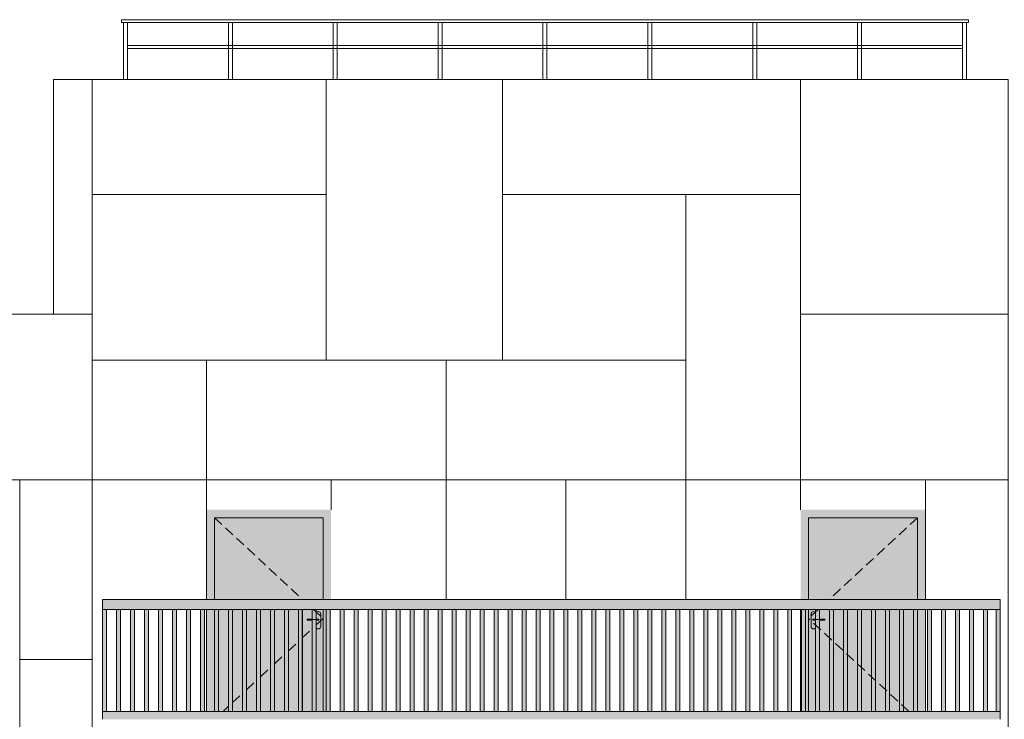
# Model space of a CAD drawing. Header units: millimetres. Extents: x -7244281 to -6602924, y 5765436 to 5938280.
# Tile 64 of 65: x -6624256 to -6614396, y 5832052 to 5839062. Entities that reach past the tile are written whole.
import ezdxf

# ---------------------------------------------------------------- set-up
doc = ezdxf.new("R2010")
doc.units = ezdxf.units.MM
doc.header["$MEASUREMENT"] = 0
doc.header["$XCLIPFRAME"] = 0
doc.linetypes.add('DASHEDX2', pattern=[150, 100, -50])
for name, color, linetype, lineweight in [('0_Ном._пера__1', 7, 'Continuous', 0), ('АР-Стены_внешние_.АР_Ном._пера__1', 7, 'Continuous', 0), ('Конструктив - Ограждение_Ном._пера__1', 7, 'Continuous', 0)]:
    doc.layers.add(name, color=color, linetype=linetype, lineweight=lineweight)
doc.layers.add('0_Ном._пера__161', color=7, linetype='Continuous', lineweight=13, true_color=0x6a6a6a)
picture_1 = doc.add_image_def('image4.png', size_in_pixel=(734, 827))
picture_2 = doc.add_image_def('image2.png', size_in_pixel=(882, 833))
picture_3 = doc.add_image_def('image5.png', size_in_pixel=(725, 814))
picture_4 = doc.add_image_def('image1.png', size_in_pixel=(729, 823))

msp = doc.modelspace()

# ---------------------------------------------------------------- hatches: boundary and pattern name
at = {"layer": '0_Ном._пера__161', "linetype": 'Continuous', "lineweight": 0, "true_color": 0x696969}
for points in [[(-6622386.252, 5834152.474), (-6622386.252, 5834072.474), (-6622306.252, 5834072.474), (-6621216.252, 5834072.474), (-6621137.819, 5834072.474), (-6621137.819, 5834152.474)], [(-6615186.252, 5834152.474), (-6616436.237, 5834152.474), (-6616436.237, 5834072.474), (-6616356.252, 5834072.474), (-6615266.252, 5834072.474), (-6615186.252, 5834072.474)], [(-6622306.252, 5834072.474), (-6622386.252, 5834072.474), (-6622386.252, 5833252.474), (-6622306.252, 5833252.474)], [(-6621216.252, 5834072.474), (-6622306.252, 5834072.474), (-6622306.252, 5833252.474), (-6621216.252, 5833252.474)], [(-6621137.819, 5834072.474), (-6621216.252, 5834072.474), (-6621216.252, 5833252.474), (-6621137.819, 5833252.474)], [(-6616436.237, 5833252.474), (-6616356.252, 5833252.474), (-6616356.252, 5834072.474), (-6616436.237, 5834072.474)], [(-6616356.251, 5833252.474), (-6615266.251, 5833252.474), (-6615266.251, 5834072.474), (-6616356.251, 5834072.474)], [(-6615266.252, 5834072.474), (-6615266.252, 5833252.474), (-6615186.252, 5833252.474), (-6615186.252, 5834072.474)], [(-6623425.769, 5833152.474), (-6622441.373, 5833152.474), (-6622381.373, 5833152.474), (-6621446.982, 5833152.474), (-6621446.982, 5833151.254), (-6621386.982, 5833151.254), (-6621386.982, 5833152.474), (-6620452.591, 5833152.474), (-6620392.591, 5833152.474), (-6619458.2, 5833152.474), (-6619398.2, 5833152.474), (-6618463.809, 5833152.474), (-6618403.809, 5833152.474), (-6617469.418, 5833152.474), (-6617409.418, 5833152.474), (-6616475.027, 5833152.474), (-6616415.027, 5833152.474), (-6615480.636, 5833152.474), (-6615420.636, 5833152.474), (-6614436.243, 5833152.474), (-6614436.243, 5833252.474), (-6623425.769, 5833252.474)], [(-6623425.625, 5832132.474), (-6623385.625, 5832132.474), (-6623385.625, 5833152.474), (-6623425.625, 5833152.474)], [(-6623285.625, 5832132.476), (-6623245.625, 5832132.476), (-6623245.625, 5833152.476), (-6623285.625, 5833152.476)], [(-6623145.625, 5832132.477), (-6623105.625, 5832132.477), (-6623105.625, 5833152.477), (-6623145.625, 5833152.477)], [(-6623005.625, 5832132.478), (-6622965.625, 5832132.478), (-6622965.625, 5833152.478), (-6623005.625, 5833152.478)], [(-6622865.625, 5832132.479), (-6622825.625, 5832132.479), (-6622825.625, 5833152.479), (-6622865.625, 5833152.479)], [(-6622725.625, 5832132.481), (-6622685.625, 5832132.481), (-6622685.625, 5833152.481), (-6622725.625, 5833152.481)], [(-6622585.625, 5832132.482), (-6622545.625, 5832132.482), (-6622545.625, 5833152.482), (-6622585.625, 5833152.482)], [(-6622445.625, 5832132.483), (-6622405.625, 5832132.483), (-6622405.625, 5833152.483), (-6622445.625, 5833152.483)], [(-6622386.252, 5833152.474), (-6622386.252, 5832132.474), (-6622306.252, 5832132.474), (-6622306.252, 5833152.474)], [(-6622306.252, 5832132.474), (-6621537.365, 5832132.474), (-6621537.365, 5833152.474), (-6622306.252, 5833152.474)], [(-6622305.625, 5832132.485), (-6622265.625, 5832132.485), (-6622265.625, 5833152.485), (-6622305.625, 5833152.485)], [(-6622165.625, 5832132.486), (-6622125.625, 5832132.486), (-6622125.625, 5833152.486), (-6622165.625, 5833152.486)], [(-6622025.625, 5832132.487), (-6621985.625, 5832132.487), (-6621985.625, 5833152.487), (-6622025.625, 5833152.487)], [(-6621885.625, 5832132.489), (-6621845.625, 5832132.489), (-6621845.625, 5833152.489), (-6621885.625, 5833152.489)], [(-6621745.625, 5832132.49), (-6621705.625, 5832132.49), (-6621705.625, 5833152.49), (-6621745.625, 5833152.49)], [(-6621605.625, 5832132.491), (-6621565.625, 5832132.491), (-6621565.625, 5833152.491), (-6621605.625, 5833152.491)], [(-6621465.625, 5832132.492), (-6621425.625, 5832132.492), (-6621425.625, 5833152.492), (-6621465.625, 5833152.492)], [(-6621325.625, 5832132.494), (-6621285.625, 5832132.494), (-6621285.625, 5833152.494), (-6621325.625, 5833152.494)], [(-6621216.252, 5832132.474), (-6621137.819, 5832132.474), (-6621137.819, 5833152.474), (-6621216.252, 5833152.474)], [(-6621185.625, 5832132.495), (-6621145.625, 5832132.495), (-6621145.625, 5833152.495), (-6621185.625, 5833152.495)], [(-6621045.625, 5832132.496), (-6621005.625, 5832132.496), (-6621005.625, 5833152.496), (-6621045.625, 5833152.496)], [(-6620905.625, 5832132.498), (-6620865.625, 5832132.498), (-6620865.625, 5833152.498), (-6620905.625, 5833152.498)], [(-6620765.625, 5832132.499), (-6620725.625, 5832132.499), (-6620725.625, 5833152.499), (-6620765.625, 5833152.499)], [(-6620625.625, 5832132.5), (-6620585.625, 5832132.5), (-6620585.625, 5833152.5), (-6620625.625, 5833152.5)], [(-6620485.625, 5832132.501), (-6620445.625, 5832132.501), (-6620445.625, 5833152.501), (-6620485.625, 5833152.501)], [(-6620345.625, 5832132.503), (-6620305.625, 5832132.503), (-6620305.625, 5833152.503), (-6620345.625, 5833152.503)], [(-6620205.625, 5832132.504), (-6620165.625, 5832132.504), (-6620165.625, 5833152.504), (-6620205.625, 5833152.504)], [(-6620065.625, 5832132.505), (-6620025.625, 5832132.505), (-6620025.625, 5833152.505), (-6620065.625, 5833152.505)], [(-6619925.625, 5832132.507), (-6619885.625, 5832132.507), (-6619885.625, 5833152.507), (-6619925.625, 5833152.507)], [(-6619785.625, 5832132.508), (-6619745.625, 5832132.508), (-6619745.625, 5833152.508), (-6619785.625, 5833152.508)], [(-6619645.625, 5832132.509), (-6619605.625, 5832132.509), (-6619605.625, 5833152.509), (-6619645.625, 5833152.509)], [(-6619505.625, 5832132.51), (-6619465.625, 5832132.51), (-6619465.625, 5833152.51), (-6619505.625, 5833152.51)], [(-6619365.625, 5832132.512), (-6619325.625, 5832132.512), (-6619325.625, 5833152.512), (-6619365.625, 5833152.512)], [(-6619225.625, 5832132.513), (-6619185.625, 5832132.513), (-6619185.625, 5833152.513), (-6619225.625, 5833152.513)], [(-6619085.625, 5832132.514), (-6619045.625, 5832132.514), (-6619045.625, 5833152.514), (-6619085.625, 5833152.514)], [(-6618945.625, 5832132.516), (-6618905.625, 5832132.516), (-6618905.625, 5833152.516), (-6618945.625, 5833152.516)], [(-6618805.625, 5832132.517), (-6618765.625, 5832132.517), (-6618765.625, 5833152.517), (-6618805.625, 5833152.517)], [(-6618665.625, 5832132.518), (-6618625.625, 5832132.518), (-6618625.625, 5833152.518), (-6618665.625, 5833152.518)], [(-6618525.625, 5832132.52), (-6618485.625, 5832132.52), (-6618485.625, 5833152.52), (-6618525.625, 5833152.52)], [(-6618385.625, 5832132.521), (-6618345.625, 5832132.521), (-6618345.625, 5833152.521), (-6618385.625, 5833152.521)], [(-6618245.625, 5832132.522), (-6618205.625, 5832132.522), (-6618205.625, 5833152.522), (-6618245.625, 5833152.522)], [(-6618105.625, 5832132.523), (-6618065.625, 5832132.523), (-6618065.625, 5833152.523), (-6618105.625, 5833152.523)], [(-6617965.625, 5832132.525), (-6617925.625, 5832132.525), (-6617925.625, 5833152.525), (-6617965.625, 5833152.525)], [(-6617825.625, 5832132.526), (-6617785.625, 5832132.526), (-6617785.625, 5833152.526), (-6617825.625, 5833152.526)], [(-6617685.625, 5832132.527), (-6617645.625, 5832132.527), (-6617645.625, 5833152.527), (-6617685.625, 5833152.527)], [(-6617545.625, 5832132.529), (-6617505.625, 5832132.529), (-6617505.625, 5833152.529), (-6617545.625, 5833152.529)], [(-6617405.625, 5832132.53), (-6617365.625, 5832132.53), (-6617365.625, 5833152.53), (-6617405.625, 5833152.53)], [(-6617265.625, 5832132.531), (-6617225.625, 5832132.531), (-6617225.625, 5833152.531), (-6617265.625, 5833152.531)], [(-6617125.625, 5832132.532), (-6617085.625, 5832132.532), (-6617085.625, 5833152.532), (-6617125.625, 5833152.532)], [(-6616985.625, 5832132.534), (-6616945.625, 5832132.534), (-6616945.625, 5833152.534), (-6616985.625, 5833152.534)], [(-6616845.625, 5832132.535), (-6616805.625, 5832132.535), (-6616805.625, 5833152.535), (-6616845.625, 5833152.535)], [(-6616705.625, 5832132.536), (-6616665.625, 5832132.536), (-6616665.625, 5833152.536), (-6616705.625, 5833152.536)], [(-6616565.625, 5832132.538), (-6616525.625, 5832132.538), (-6616525.625, 5833152.538), (-6616565.625, 5833152.538)], [(-6616356.252, 5833152.474), (-6616436.237, 5833152.474), (-6616436.237, 5832132.474), (-6616356.252, 5832132.474)], [(-6616425.625, 5832132.539), (-6616385.625, 5832132.539), (-6616385.625, 5833152.539), (-6616425.625, 5833152.539)], [(-6616285.625, 5832132.54), (-6616245.625, 5832132.54), (-6616245.625, 5833152.54), (-6616285.625, 5833152.54)], [(-6616145.625, 5832132.542), (-6616105.625, 5832132.542), (-6616105.625, 5833152.542), (-6616145.625, 5833152.542)], [(-6616005.625, 5832132.542), (-6615965.625, 5832132.542), (-6615965.625, 5833152.542), (-6616005.625, 5833152.542)], [(-6615865.625, 5832132.542), (-6615825.625, 5832132.542), (-6615825.625, 5833152.542), (-6615865.625, 5833152.542)], [(-6615725.625, 5832132.542), (-6615685.625, 5832132.542), (-6615685.625, 5833152.542), (-6615725.625, 5833152.542)], [(-6615585.625, 5832132.542), (-6615545.625, 5832132.542), (-6615545.625, 5833152.542), (-6615585.625, 5833152.542)], [(-6615445.625, 5832132.542), (-6615405.625, 5832132.542), (-6615405.625, 5833152.542), (-6615445.625, 5833152.542)], [(-6615305.625, 5832132.542), (-6615265.625, 5832132.542), (-6615265.625, 5833152.542), (-6615305.625, 5833152.542)], [(-6615266.252, 5833152.474), (-6615266.252, 5832132.474), (-6615186.252, 5832132.474), (-6615186.252, 5833152.474)], [(-6615165.626, 5832132.542), (-6615125.625, 5832132.542), (-6615125.625, 5833152.542), (-6615165.626, 5833152.542)], [(-6615025.626, 5832132.542), (-6614985.626, 5832132.542), (-6614985.626, 5833152.542), (-6615025.626, 5833152.542)], [(-6614885.626, 5832132.542), (-6614845.626, 5832132.542), (-6614845.626, 5833152.542), (-6614885.626, 5833152.542)], [(-6614745.626, 5832132.542), (-6614705.626, 5832132.542), (-6614705.626, 5833152.542), (-6614745.626, 5833152.542)], [(-6614605.626, 5832132.542), (-6614565.626, 5832132.542), (-6614565.626, 5833152.542), (-6614605.626, 5833152.542)], [(-6614436.28, 5833152.474), (-6614476.28, 5833152.474), (-6614476.28, 5832132.474), (-6614436.28, 5832132.474)], [(-6621378.753, 5833057.474), (-6621378.753, 5833047.474), (-6621271.753, 5833047.474), (-6621271.753, 5833057.474)], [(-6621291.252, 5832982.474), (-6621289.349, 5832972.907), (-6621283.929, 5832964.797), (-6621275.819, 5832959.377), (-6621266.252, 5832957.474), (-6621256.685, 5832959.377), (-6621248.574, 5832964.797), (-6621243.155, 5832972.907), (-6621241.252, 5832982.474), (-6621241.252, 5833107.474), (-6621243.155, 5833117.041), (-6621248.574, 5833125.152), (-6621256.685, 5833130.571), (-6621266.252, 5833132.474), (-6621275.819, 5833130.571), (-6621283.929, 5833125.152), (-6621289.349, 5833117.041), (-6621291.252, 5833107.474), (-6621291.252, 5833057.474), (-6621259.742, 5833057.474), (-6621258.752, 5833057.474), (-6621258.752, 5833047.474), (-6621259.742, 5833047.474), (-6621291.252, 5833047.474)], [(-6621271.753, 5833057.474), (-6621271.753, 5833047.474), (-6621266.778, 5833047.474), (-6621266.778, 5833057.474)], [(-6621266.778, 5833057.474), (-6621266.778, 5833047.474), (-6621262.56, 5833047.474), (-6621262.56, 5833057.474)], [(-6621262.56, 5833057.474), (-6621262.56, 5833047.474), (-6621259.742, 5833047.474), (-6621259.742, 5833057.474)], [(-6621259.742, 5833057.474), (-6621259.742, 5833047.474), (-6621258.752, 5833047.474), (-6621258.752, 5833057.474)], [(-6616331.251, 5832982.474), (-6616329.348, 5832972.907), (-6616323.929, 5832964.797), (-6616315.818, 5832959.377), (-6616306.251, 5832957.474), (-6616296.684, 5832959.377), (-6616288.573, 5832964.797), (-6616283.154, 5832972.907), (-6616281.251, 5832982.474), (-6616281.251, 5833047.474), (-6616300.752, 5833047.474), (-6616313.752, 5833047.474), (-6616313.752, 5833057.474), (-6616300.752, 5833057.474), (-6616281.251, 5833057.474), (-6616281.251, 5833107.474), (-6616283.154, 5833117.041), (-6616288.573, 5833125.152), (-6616296.684, 5833130.571), (-6616306.251, 5833132.474), (-6616315.818, 5833130.571), (-6616323.929, 5833125.152), (-6616329.348, 5833117.041), (-6616331.251, 5833107.474)], [(-6616312.762, 5833057.474), (-6616313.752, 5833057.474), (-6616313.752, 5833047.474), (-6616312.762, 5833047.474)], [(-6616309.944, 5833057.474), (-6616312.762, 5833057.474), (-6616312.762, 5833047.474), (-6616309.944, 5833047.474)], [(-6616305.727, 5833057.474), (-6616309.944, 5833057.474), (-6616309.944, 5833047.474), (-6616305.727, 5833047.474)], [(-6616300.752, 5833057.474), (-6616305.727, 5833057.474), (-6616305.727, 5833047.474), (-6616300.752, 5833047.474)], [(-6616193.752, 5833057.474), (-6616300.752, 5833057.474), (-6616300.752, 5833047.474), (-6616193.752, 5833047.474)], [(-6623425.769, 5832132.474), (-6623425.769, 5832052.474), (-6622441.373, 5832052.474), (-6622381.373, 5832052.474), (-6621446.982, 5832052.474), (-6621386.982, 5832052.474), (-6620452.591, 5832052.474), (-6620392.591, 5832052.474), (-6619458.2, 5832052.474), (-6619398.2, 5832052.474), (-6618463.809, 5832052.474), (-6618403.809, 5832052.474), (-6617469.418, 5832052.474), (-6617409.418, 5832052.474), (-6616475.027, 5832052.474), (-6616415.027, 5832052.474), (-6615480.636, 5832052.474), (-6615420.636, 5832052.474), (-6614436.243, 5832052.474), (-6614436.243, 5832132.474), (-6615420.636, 5832132.474), (-6615480.636, 5832132.474), (-6616415.027, 5832132.474), (-6616475.027, 5832132.474), (-6617409.418, 5832132.474), (-6617469.418, 5832132.474), (-6618403.809, 5832132.474), (-6618463.809, 5832132.474), (-6619398.2, 5832132.474), (-6619458.2, 5832132.474), (-6620392.591, 5832132.474), (-6620452.591, 5832132.474), (-6621386.982, 5832132.474), (-6621446.982, 5832132.474), (-6622381.373, 5832132.474), (-6622441.373, 5832132.474)]]:
    msp.add_hatch(color=251, dxfattribs=at).paths.add_polyline_path(points)
h = msp.add_hatch(color=251, dxfattribs=at)
h.paths.add_polyline_path([(-6621537.365, 5832132.474), (-6621216.252, 5832132.474), (-6621216.252, 5833152.474), (-6621537.365, 5833152.474)])
h.paths.add_polyline_path([(-6621378.753, 5833057.474), (-6621291.252, 5833057.474), (-6621291.252, 5833107.474), (-6621289.349, 5833117.041), (-6621283.929, 5833125.152), (-6621275.819, 5833130.571), (-6621266.252, 5833132.474), (-6621256.685, 5833130.571), (-6621248.574, 5833125.152), (-6621243.155, 5833117.041), (-6621241.252, 5833107.474), (-6621241.252, 5832982.474), (-6621243.155, 5832972.907), (-6621248.574, 5832964.797), (-6621256.685, 5832959.377), (-6621266.252, 5832957.474), (-6621275.819, 5832959.377), (-6621283.929, 5832964.797), (-6621289.349, 5832972.907), (-6621291.252, 5832982.474), (-6621291.252, 5833047.474), (-6621378.753, 5833047.474)], flags=0)
h = msp.add_hatch(color=251, dxfattribs=at)
h.paths.add_polyline_path([(-6616356.251, 5832132.474), (-6615266.252, 5832132.474), (-6615266.252, 5833152.474), (-6616356.251, 5833152.474)])
h.paths.add_polyline_path([(-6616331.251, 5832982.474), (-6616331.251, 5833107.474), (-6616329.348, 5833117.041), (-6616323.929, 5833125.152), (-6616315.818, 5833130.571), (-6616306.251, 5833132.474), (-6616296.684, 5833130.571), (-6616288.573, 5833125.152), (-6616283.154, 5833117.041), (-6616281.251, 5833107.474), (-6616281.251, 5833057.474), (-6616193.752, 5833057.474), (-6616193.752, 5833047.474), (-6616281.251, 5833047.474), (-6616281.251, 5832982.474), (-6616283.154, 5832972.907), (-6616288.573, 5832964.797), (-6616296.684, 5832959.377), (-6616306.251, 5832957.474), (-6616315.818, 5832959.377), (-6616323.929, 5832964.797), (-6616329.348, 5832972.907)], flags=0)

# ---------------------------------------------------------------- linework, layer by layer
at = {"layer": '0_Ном._пера__1', "color": 7, "linetype": 'Continuous', "lineweight": 0}
for p, q in [((-6622386.252, 5837312.474), (-6623530.571, 5837312.474)), ((-6622386.252, 5833252.474), (-6622386.252, 5834452.474)), ((-6621137.819, 5834152.474), (-6621137.819, 5834452.474)), ((-6619986.252, 5833252.474), (-6619986.252, 5834452.474)), ((-6618786.252, 5833252.474), (-6618786.252, 5834452.474)), ((-6617586.252, 5833252.474), (-6617586.252, 5834452.474)), ((-6616436.237, 5834152.474), (-6616436.237, 5834452.474)), ((-6615186.252, 5834152.474), (-6615186.252, 5834452.474))]:
    msp.add_line(p, q, dxfattribs=at)
for points in [[(-6623916.461, 5838462.474), (-6623530.571, 5838462.474), (-6623530.571, 5836112.474), (-6623916.461, 5836112.474)], [(-6614356.305, 5838462.474), (-6623530.571, 5838462.474), (-6623530.571, 5834452.474), (-6614356.305, 5834452.474)], [(-6621186.252, 5838462.474), (-6623530.571, 5838462.474), (-6623530.571, 5837312.474), (-6621186.252, 5837312.474)], [(-6619419.913, 5838462.474), (-6621186.252, 5838462.474), (-6621186.252, 5835652.474), (-6619419.913, 5835652.474)], [(-6616436.237, 5838462.474), (-6619419.913, 5838462.474), (-6619419.913, 5837312.474), (-6616436.237, 5837312.474)], [(-6616436.237, 5837312.474), (-6617586.252, 5837312.474), (-6617586.252, 5834452.474), (-6616436.237, 5834452.474)], [(-6623530.571, 5836112.474), (-6625985.501, 5836112.474), (-6625985.501, 5834452.474), (-6623530.571, 5834452.474)], [(-6614356.305, 5836112.474), (-6616436.237, 5836112.474), (-6616436.237, 5834452.474), (-6614356.305, 5834452.474)], [(-6622386.252, 5835652.474), (-6623530.571, 5835652.474), (-6623530.571, 5834452.474), (-6622386.252, 5834452.474)], [(-6619986.252, 5835652.474), (-6622386.252, 5835652.474), (-6622386.252, 5834452.474), (-6619986.252, 5834452.474)], [(-6623530.476, 5834452.474), (-6624255.95, 5834452.474), (-6624255.95, 5832652.474), (-6623530.476, 5832652.474)], [(-6623530.476, 5832652.474), (-6624255.95, 5832652.474), (-6624255.95, 5829652.474), (-6623530.476, 5829652.474)]]:
    msp.add_lwpolyline(points, close=True, dxfattribs=at)
for points in [[(-6623530.571, 5773593.185), (-6623530.571, 5838462.474), (-6614356.305, 5838462.474), (-6614356.305, 5773785.975)], [(-6614356.305, 5837312.474), (-6614356.305, 5838462.474), (-6616436.237, 5838462.474), (-6616436.237, 5837312.474)], [(-6622386.252, 5835652.474), (-6622386.252, 5834452.474), (-6617586.252, 5834452.474), (-6617586.252, 5835652.474), (-6621186.252, 5835652.474)]]:
    msp.add_lwpolyline(points, dxfattribs=at)
at = {"layer": 'АР-Стены_внешние_.АР_Ном._пера__1', "color": 7, "linetype": 'Continuous', "lineweight": 0}
for p, q in [((-6622386.252, 5834072.474), (-6622386.252, 5834152.474)), ((-6615186.252, 5834072.474), (-6615186.252, 5834152.474)), ((-6622386.252, 5833252.474), (-6622386.252, 5834072.474)), ((-6621216.252, 5834072.474), (-6622306.252, 5834072.474)), ((-6622306.252, 5834072.474), (-6622306.252, 5833252.474)), ((-6621216.252, 5833252.474), (-6621216.252, 5834072.474)), ((-6616356.252, 5833252.474), (-6616356.252, 5834072.474)), ((-6616356.252, 5834072.474), (-6615266.252, 5834072.474)), ((-6615266.252, 5834072.474), (-6615266.252, 5833252.474)), ((-6615186.252, 5833252.474), (-6615186.252, 5834072.474)), ((-6622386.252, 5832132.474), (-6622386.252, 5833152.474)), ((-6622306.252, 5833152.474), (-6622306.252, 5832132.474)), ((-6621216.252, 5832132.474), (-6621216.252, 5833152.474)), ((-6616356.252, 5832132.474), (-6616356.252, 5833152.474)), ((-6615266.252, 5833152.474), (-6615266.252, 5832132.474)), ((-6615186.252, 5832132.474), (-6615186.252, 5833152.474)), ((-6621378.753, 5833057.474), (-6621325.625, 5833057.474)), ((-6621378.753, 5833057.474), (-6621378.753, 5833047.474)), ((-6621285.625, 5833122.614), (-6621283.929, 5833125.152)), ((-6621285.625, 5833057.474), (-6621271.753, 5833057.474)), ((-6621283.929, 5833125.152), (-6621275.819, 5833130.571)), ((-6621275.819, 5833130.571), (-6621266.252, 5833132.474)), ((-6621271.753, 5833057.474), (-6621266.778, 5833057.474)), ((-6621266.778, 5833057.474), (-6621262.56, 5833057.474)), ((-6621266.252, 5833132.474), (-6621256.685, 5833130.571)), ((-6621262.56, 5833057.474), (-6621259.742, 5833057.474)), ((-6621259.742, 5833057.474), (-6621258.752, 5833057.474)), ((-6621258.752, 5833057.474), (-6621258.752, 5833047.474)), ((-6621256.685, 5833130.571), (-6621248.574, 5833125.152)), ((-6621248.574, 5833125.152), (-6621243.155, 5833117.041)), ((-6621243.155, 5833117.041), (-6621241.252, 5833107.474)), ((-6621241.252, 5833107.474), (-6621241.252, 5832982.474)), ((-6616329.348, 5833117.041), (-6616331.251, 5833107.474)), ((-6616331.251, 5833107.474), (-6616331.251, 5832982.474)), ((-6616323.929, 5833125.152), (-6616329.348, 5833117.041)), ((-6616315.818, 5833130.571), (-6616323.929, 5833125.152)), ((-6616306.251, 5833132.474), (-6616315.818, 5833130.571)), ((-6616312.762, 5833057.474), (-6616313.752, 5833057.474)), ((-6616313.752, 5833057.474), (-6616313.752, 5833047.474)), ((-6616309.944, 5833057.474), (-6616312.762, 5833057.474)), ((-6616305.727, 5833057.474), (-6616309.944, 5833057.474)), ((-6616296.684, 5833130.571), (-6616306.251, 5833132.474)), ((-6616300.752, 5833057.474), (-6616305.727, 5833057.474)), ((-6616285.625, 5833057.474), (-6616300.752, 5833057.474)), ((-6616288.573, 5833125.152), (-6616296.684, 5833130.571)), ((-6616285.625, 5833120.74), (-6616288.573, 5833125.152)), ((-6616193.752, 5833057.474), (-6616245.625, 5833057.474)), ((-6616193.752, 5833057.474), (-6616193.752, 5833047.474)), ((-6621378.753, 5833047.474), (-6621325.625, 5833047.474)), ((-6621285.625, 5833047.474), (-6621271.753, 5833047.474)), ((-6621283.929, 5832964.797), (-6621285.625, 5832967.335)), ((-6621275.819, 5832959.377), (-6621283.929, 5832964.797)), ((-6621266.252, 5832957.474), (-6621275.819, 5832959.377)), ((-6621271.753, 5833047.474), (-6621266.778, 5833047.474)), ((-6621266.778, 5833047.474), (-6621262.56, 5833047.474)), ((-6621256.685, 5832959.377), (-6621266.252, 5832957.474)), ((-6621262.56, 5833047.474), (-6621259.742, 5833047.474)), ((-6621259.742, 5833047.474), (-6621258.752, 5833047.474)), ((-6621248.574, 5832964.797), (-6621256.685, 5832959.377)), ((-6621243.155, 5832972.907), (-6621248.574, 5832964.797)), ((-6621241.252, 5832982.474), (-6621243.155, 5832972.907)), ((-6616331.251, 5832982.474), (-6616329.348, 5832972.907)), ((-6616329.348, 5832972.907), (-6616323.929, 5832964.797)), ((-6616323.929, 5832964.797), (-6616315.818, 5832959.377)), ((-6616315.818, 5832959.377), (-6616306.251, 5832957.474)), ((-6616312.762, 5833047.474), (-6616313.752, 5833047.474)), ((-6616309.944, 5833047.474), (-6616312.762, 5833047.474)), ((-6616305.727, 5833047.474), (-6616309.944, 5833047.474)), ((-6616306.251, 5832957.474), (-6616296.684, 5832959.377)), ((-6616300.752, 5833047.474), (-6616305.727, 5833047.474)), ((-6616285.625, 5833047.474), (-6616300.752, 5833047.474)), ((-6616296.684, 5832959.377), (-6616288.573, 5832964.797)), ((-6616288.573, 5832964.797), (-6616285.625, 5832969.209)), ((-6616193.752, 5833047.474), (-6616245.625, 5833047.474))]:
    msp.add_line(p, q, dxfattribs=at)
at = {"layer": 'АР-Стены_внешние_.АР_Ном._пера__1', "color": 7, "linetype": 'DASHEDX2', "lineweight": 0}
for p, q in [((-6622306.252, 5834072.474), (-6621421.301, 5833252.474)), ((-6615266.251, 5834072.474), (-6616151.202, 5833252.474)), ((-6621313.38, 5833152.474), (-6621216.252, 5833062.474)), ((-6616259.122, 5833152.474), (-6616356.251, 5833062.474)), ((-6621285.625, 5832998.192), (-6621216.252, 5833062.474)), ((-6615352.588, 5832132.474), (-6616356.251, 5833062.474)), ((-6621425.625, 5832868.468), (-6621325.625, 5832961.128)), ((-6621565.625, 5832738.743), (-6621465.625, 5832831.403)), ((-6621705.625, 5832609.018), (-6621605.625, 5832701.679)), ((-6621845.625, 5832479.293), (-6621745.625, 5832571.954)), ((-6621985.625, 5832349.569), (-6621885.625, 5832442.229)), ((-6622125.625, 5832219.844), (-6622025.625, 5832312.504)), ((-6622219.915, 5832132.474), (-6622165.625, 5832182.78))]:
    msp.add_line(p, q, dxfattribs=at)
at = {"layer": 'АР-Стены_внешние_.АР_Ном._пера__1', "color": 7, "linetype": 'Continuous', "lineweight": 0}
for points in [[(-6623235.688, 5839033.359), (-6614755.764, 5839033.359), (-6614755.764, 5839062.474), (-6623235.688, 5839062.474)], [(-6623175.688, 5838773.317), (-6614815.764, 5838773.317), (-6614815.764, 5838802.432), (-6623175.688, 5838802.432)]]:
    msp.add_lwpolyline(points, close=True, dxfattribs=at)
for points in [[(-6623175.688, 5838462.474), (-6623175.688, 5839033.359), (-6623215.688, 5839033.359), (-6623215.688, 5838462.474)], [(-6622125.697, 5838462.474), (-6622125.697, 5839033.359), (-6622165.697, 5839033.359), (-6622165.697, 5838462.474)], [(-6621115.707, 5838462.474), (-6621115.707, 5839033.359), (-6621075.707, 5839033.359), (-6621075.707, 5838462.474)], [(-6620065.716, 5838462.474), (-6620065.716, 5839033.359), (-6620025.716, 5839033.359), (-6620025.716, 5838462.474)], [(-6619015.726, 5838462.474), (-6619015.726, 5839033.359), (-6618975.726, 5839033.359), (-6618975.726, 5838462.474)], [(-6617965.735, 5838462.474), (-6617965.735, 5839033.359), (-6617925.735, 5839033.359), (-6617925.735, 5838462.474)], [(-6616915.745, 5838462.474), (-6616915.745, 5839033.359), (-6616875.745, 5839033.359), (-6616875.745, 5838462.474)], [(-6615865.754, 5838462.474), (-6615865.754, 5839033.359), (-6615825.754, 5839033.359), (-6615825.754, 5838462.474)], [(-6614815.764, 5838462.474), (-6614815.764, 5839033.359), (-6614775.764, 5839033.359), (-6614775.764, 5838462.474)]]:
    msp.add_lwpolyline(points, dxfattribs=at)
at = {"layer": 'Конструктив - Ограждение_Ном._пера__1', "color": 7, "linetype": 'Continuous', "lineweight": 0}
for p, q in [((-6623425.769, 5833152.474), (-6623425.769, 5833252.474)), ((-6614436.243, 5833252.474), (-6623425.769, 5833252.474)), ((-6614436.243, 5833152.474), (-6614436.243, 5833252.474)), ((-6622441.373, 5833152.474), (-6623425.769, 5833152.474)), ((-6623425.625, 5832132.473), (-6623425.625, 5833152.474)), ((-6623385.625, 5832132.474), (-6623385.625, 5833152.474)), ((-6623385.612, 5832132.474), (-6623385.612, 5833152.474)), ((-6623285.625, 5832132.474), (-6623285.625, 5833152.476)), ((-6623245.625, 5832132.476), (-6623245.625, 5833152.476)), ((-6623245.612, 5832132.476), (-6623245.612, 5833152.476)), ((-6623145.625, 5832132.476), (-6623145.625, 5833152.477)), ((-6623105.625, 5832132.477), (-6623105.625, 5833152.477)), ((-6623105.612, 5832132.477), (-6623105.612, 5833152.477)), ((-6623005.625, 5832132.477), (-6623005.625, 5833152.478)), ((-6622965.625, 5832132.478), (-6622965.625, 5833152.478)), ((-6622965.612, 5832132.478), (-6622965.612, 5833152.478)), ((-6622865.625, 5832132.478), (-6622865.625, 5833152.479)), ((-6622825.625, 5832132.479), (-6622825.625, 5833152.479)), ((-6622825.612, 5832132.479), (-6622825.612, 5833152.479)), ((-6622725.625, 5832132.479), (-6622725.625, 5833152.481)), ((-6622685.625, 5832132.481), (-6622685.625, 5833152.481)), ((-6622685.612, 5832132.481), (-6622685.612, 5833152.481)), ((-6622585.625, 5832132.481), (-6622585.625, 5833152.482)), ((-6622545.625, 5832132.482), (-6622545.625, 5833152.482)), ((-6622545.612, 5832132.482), (-6622545.612, 5833152.482)), ((-6622445.625, 5832132.482), (-6622445.625, 5833152.483)), ((-6622381.373, 5833152.474), (-6622441.373, 5833152.474)), ((-6622405.625, 5832132.483), (-6622405.625, 5833152.483)), ((-6622405.612, 5832132.483), (-6622405.612, 5833152.483)), ((-6621446.982, 5833152.474), (-6622381.373, 5833152.474)), ((-6622305.625, 5832132.483), (-6622305.625, 5833152.485)), ((-6622265.625, 5832132.485), (-6622265.625, 5833152.485)), ((-6622265.612, 5832132.485), (-6622265.612, 5833152.485)), ((-6622165.625, 5832132.485), (-6622165.625, 5833152.486)), ((-6622125.625, 5832132.486), (-6622125.625, 5833152.486)), ((-6622125.612, 5832132.486), (-6622125.612, 5833152.486)), ((-6622025.625, 5832132.486), (-6622025.625, 5833152.487)), ((-6621985.625, 5832132.487), (-6621985.625, 5833152.487)), ((-6621985.612, 5832132.487), (-6621985.612, 5833152.487)), ((-6621885.625, 5832132.487), (-6621885.625, 5833152.488)), ((-6621845.625, 5832132.488), (-6621845.625, 5833152.488)), ((-6621845.612, 5832132.488), (-6621845.612, 5833152.488)), ((-6621745.625, 5832132.488), (-6621745.625, 5833152.49)), ((-6621705.625, 5832132.49), (-6621705.625, 5833152.49)), ((-6621705.612, 5832132.49), (-6621705.612, 5833152.49)), ((-6621605.625, 5832132.49), (-6621605.625, 5833152.491)), ((-6621565.625, 5832132.491), (-6621565.625, 5833152.491)), ((-6621565.612, 5832132.491), (-6621565.612, 5833152.491)), ((-6621465.625, 5832132.491), (-6621465.625, 5833152.492)), ((-6621386.982, 5833152.474), (-6621446.982, 5833152.474)), ((-6621425.625, 5832132.492), (-6621425.625, 5833152.492)), ((-6621425.612, 5832132.492), (-6621425.612, 5833152.492)), ((-6620452.591, 5833152.474), (-6621386.982, 5833152.474)), ((-6621325.625, 5832132.492), (-6621325.625, 5833152.494)), ((-6621285.625, 5832132.494), (-6621285.625, 5833152.494)), ((-6621285.612, 5832132.494), (-6621285.612, 5833152.494)), ((-6621185.625, 5832132.494), (-6621185.625, 5833152.495)), ((-6621145.625, 5832132.495), (-6621145.625, 5833152.495)), ((-6621145.612, 5832132.495), (-6621145.612, 5833152.495)), ((-6621045.625, 5832132.495), (-6621045.625, 5833152.496)), ((-6621005.625, 5832132.496), (-6621005.625, 5833152.496)), ((-6621005.612, 5832132.496), (-6621005.612, 5833152.496)), ((-6620905.625, 5832132.496), (-6620905.625, 5833152.498)), ((-6620865.625, 5832132.498), (-6620865.625, 5833152.498)), ((-6620865.612, 5832132.498), (-6620865.612, 5833152.498)), ((-6620765.625, 5832132.498), (-6620765.625, 5833152.499)), ((-6620725.625, 5832132.499), (-6620725.625, 5833152.499)), ((-6620725.612, 5832132.499), (-6620725.612, 5833152.499)), ((-6620625.625, 5832132.499), (-6620625.625, 5833152.5)), ((-6620585.625, 5832132.5), (-6620585.625, 5833152.5)), ((-6620585.612, 5832132.5), (-6620585.612, 5833152.5)), ((-6620485.625, 5832132.5), (-6620485.625, 5833152.501)), ((-6620392.591, 5833152.474), (-6620452.591, 5833152.474)), ((-6620445.625, 5832132.501), (-6620445.625, 5833152.501)), ((-6620445.612, 5832132.501), (-6620445.612, 5833152.501)), ((-6619458.2, 5833152.474), (-6620392.591, 5833152.474)), ((-6620345.625, 5832132.501), (-6620345.625, 5833152.503)), ((-6620305.625, 5832132.503), (-6620305.625, 5833152.503)), ((-6620305.612, 5832132.503), (-6620305.612, 5833152.503)), ((-6620205.625, 5832132.503), (-6620205.625, 5833152.504)), ((-6620165.625, 5832132.504), (-6620165.625, 5833152.504)), ((-6620165.612, 5832132.504), (-6620165.612, 5833152.504)), ((-6620065.625, 5832132.504), (-6620065.625, 5833152.505)), ((-6620025.625, 5832132.505), (-6620025.625, 5833152.505)), ((-6620025.612, 5832132.505), (-6620025.612, 5833152.505)), ((-6619925.625, 5832132.505), (-6619925.625, 5833152.507)), ((-6619885.625, 5832132.507), (-6619885.625, 5833152.507)), ((-6619885.612, 5832132.507), (-6619885.612, 5833152.507)), ((-6619785.625, 5832132.507), (-6619785.625, 5833152.508)), ((-6619745.625, 5832132.508), (-6619745.625, 5833152.508)), ((-6619745.612, 5832132.508), (-6619745.612, 5833152.508)), ((-6619645.625, 5832132.508), (-6619645.625, 5833152.509)), ((-6619605.625, 5832132.509), (-6619605.625, 5833152.509)), ((-6619605.612, 5832132.509), (-6619605.612, 5833152.509)), ((-6619505.625, 5832132.509), (-6619505.625, 5833152.51)), ((-6619465.625, 5832132.51), (-6619465.625, 5833152.51)), ((-6619465.612, 5832132.51), (-6619465.612, 5833152.51)), ((-6619398.2, 5833152.474), (-6619458.2, 5833152.474)), ((-6618463.809, 5833152.474), (-6619398.2, 5833152.474)), ((-6619365.625, 5832132.51), (-6619365.625, 5833152.512)), ((-6619325.625, 5832132.512), (-6619325.625, 5833152.512)), ((-6619325.612, 5832132.512), (-6619325.612, 5833152.512)), ((-6619225.625, 5832132.512), (-6619225.625, 5833152.513)), ((-6619185.625, 5832132.513), (-6619185.625, 5833152.513)), ((-6619185.612, 5832132.513), (-6619185.612, 5833152.513)), ((-6619085.625, 5832132.513), (-6619085.625, 5833152.514)), ((-6619045.625, 5832132.514), (-6619045.625, 5833152.514)), ((-6619045.612, 5832132.514), (-6619045.612, 5833152.514)), ((-6618945.625, 5832132.514), (-6618945.625, 5833152.516)), ((-6618905.625, 5832132.516), (-6618905.625, 5833152.516)), ((-6618905.612, 5832132.516), (-6618905.612, 5833152.516)), ((-6618805.625, 5832132.516), (-6618805.625, 5833152.517)), ((-6618765.625, 5832132.517), (-6618765.625, 5833152.517)), ((-6618765.612, 5832132.517), (-6618765.612, 5833152.517)), ((-6618665.625, 5832132.517), (-6618665.625, 5833152.518)), ((-6618625.625, 5832132.518), (-6618625.625, 5833152.518)), ((-6618625.612, 5832132.518), (-6618625.612, 5833152.518)), ((-6618525.625, 5832132.518), (-6618525.625, 5833152.52)), ((-6618485.625, 5832132.52), (-6618485.625, 5833152.52)), ((-6618485.612, 5832132.52), (-6618485.612, 5833152.52)), ((-6618403.809, 5833152.474), (-6618463.809, 5833152.474)), ((-6617469.418, 5833152.474), (-6618403.809, 5833152.474)), ((-6618385.625, 5832132.52), (-6618385.625, 5833152.521)), ((-6618345.625, 5832132.521), (-6618345.625, 5833152.521)), ((-6618345.612, 5832132.521), (-6618345.612, 5833152.521)), ((-6618245.625, 5832132.521), (-6618245.625, 5833152.522)), ((-6618205.625, 5832132.522), (-6618205.625, 5833152.522)), ((-6618205.612, 5832132.522), (-6618205.612, 5833152.522)), ((-6618105.625, 5832132.522), (-6618105.625, 5833152.523)), ((-6618065.625, 5832132.523), (-6618065.625, 5833152.523)), ((-6618065.612, 5832132.523), (-6618065.612, 5833152.523)), ((-6617965.625, 5832132.523), (-6617965.625, 5833152.525)), ((-6617925.625, 5832132.525), (-6617925.625, 5833152.525)), ((-6617925.612, 5832132.525), (-6617925.612, 5833152.525)), ((-6617825.625, 5832132.525), (-6617825.625, 5833152.526)), ((-6617785.625, 5832132.526), (-6617785.625, 5833152.526)), ((-6617785.612, 5832132.526), (-6617785.612, 5833152.526)), ((-6617685.625, 5832132.526), (-6617685.625, 5833152.527)), ((-6617645.625, 5832132.527), (-6617645.625, 5833152.527)), ((-6617645.612, 5832132.527), (-6617645.612, 5833152.527)), ((-6617545.625, 5832132.527), (-6617545.625, 5833152.529)), ((-6617505.625, 5832132.529), (-6617505.625, 5833152.529)), ((-6617505.612, 5832132.529), (-6617505.612, 5833152.529)), ((-6617409.418, 5833152.474), (-6617469.418, 5833152.474)), ((-6616475.027, 5833152.474), (-6617409.418, 5833152.474)), ((-6617405.625, 5832132.529), (-6617405.625, 5833152.53)), ((-6617365.625, 5832132.53), (-6617365.625, 5833152.53)), ((-6617365.612, 5832132.53), (-6617365.612, 5833152.53)), ((-6617265.625, 5832132.53), (-6617265.625, 5833152.531)), ((-6617225.625, 5832132.531), (-6617225.625, 5833152.531)), ((-6617225.612, 5832132.531), (-6617225.612, 5833152.531)), ((-6617125.625, 5832132.531), (-6617125.625, 5833152.532)), ((-6617085.625, 5832132.532), (-6617085.625, 5833152.532)), ((-6617085.612, 5832132.532), (-6617085.612, 5833152.532)), ((-6616985.625, 5832132.532), (-6616985.625, 5833152.534)), ((-6616945.625, 5832132.534), (-6616945.625, 5833152.534)), ((-6616945.612, 5832132.534), (-6616945.612, 5833152.534)), ((-6616845.625, 5832132.534), (-6616845.625, 5833152.535)), ((-6616805.625, 5832132.535), (-6616805.625, 5833152.535)), ((-6616805.612, 5832132.535), (-6616805.612, 5833152.535)), ((-6616705.625, 5832132.535), (-6616705.625, 5833152.536)), ((-6616665.625, 5832132.536), (-6616665.625, 5833152.536)), ((-6616665.612, 5832132.536), (-6616665.612, 5833152.536)), ((-6616565.625, 5832132.536), (-6616565.625, 5833152.538)), ((-6616525.625, 5832132.538), (-6616525.625, 5833152.538)), ((-6616525.612, 5832132.538), (-6616525.612, 5833152.538)), ((-6616415.027, 5833152.474), (-6616475.027, 5833152.474)), ((-6616436.237, 5832132.474), (-6616436.237, 5833152.474)), ((-6616425.625, 5832132.538), (-6616425.625, 5833152.539)), ((-6615480.636, 5833152.474), (-6616415.027, 5833152.474)), ((-6616385.625, 5832132.539), (-6616385.625, 5833152.539)), ((-6616385.612, 5832132.539), (-6616385.612, 5833152.539)), ((-6616285.625, 5832132.539), (-6616285.625, 5833152.54)), ((-6616245.625, 5832132.54), (-6616245.625, 5833152.54)), ((-6616245.612, 5832132.54), (-6616245.612, 5833152.54)), ((-6616145.625, 5832132.54), (-6616145.625, 5833152.542)), ((-6616105.625, 5832132.542), (-6616105.625, 5833152.542)), ((-6616105.612, 5832132.542), (-6616105.612, 5833152.542)), ((-6616005.625, 5832132.54), (-6616005.625, 5833152.542)), ((-6615965.625, 5832132.542), (-6615965.625, 5833152.542)), ((-6615965.612, 5832132.542), (-6615965.612, 5833152.542)), ((-6615865.625, 5832132.54), (-6615865.625, 5833152.542)), ((-6615825.625, 5832132.542), (-6615825.625, 5833152.542)), ((-6615825.612, 5832132.542), (-6615825.612, 5833152.542)), ((-6615725.625, 5832132.54), (-6615725.625, 5833152.542)), ((-6615685.625, 5832132.542), (-6615685.625, 5833152.542)), ((-6615685.612, 5832132.542), (-6615685.612, 5833152.542)), ((-6615585.625, 5832132.54), (-6615585.625, 5833152.542)), ((-6615545.625, 5832132.542), (-6615545.625, 5833152.542)), ((-6615545.612, 5832132.542), (-6615545.612, 5833152.542)), ((-6615420.636, 5833152.474), (-6615480.636, 5833152.474)), ((-6615445.625, 5832132.54), (-6615445.625, 5833152.542)), ((-6614436.243, 5833152.474), (-6615420.636, 5833152.474)), ((-6615405.625, 5832132.542), (-6615405.625, 5833152.542)), ((-6615405.612, 5832132.542), (-6615405.612, 5833152.542)), ((-6615305.625, 5832132.54), (-6615305.625, 5833152.542)), ((-6615265.625, 5832132.542), (-6615265.625, 5833152.542)), ((-6615265.612, 5832132.542), (-6615265.612, 5833152.542)), ((-6615165.625, 5832132.54), (-6615165.625, 5833152.542)), ((-6615125.625, 5832132.542), (-6615125.625, 5833152.542)), ((-6615125.612, 5832132.542), (-6615125.612, 5833152.542)), ((-6615025.625, 5832132.54), (-6615025.625, 5833152.542)), ((-6614985.626, 5832132.542), (-6614985.626, 5833152.542)), ((-6614985.612, 5832132.542), (-6614985.612, 5833152.542)), ((-6614885.626, 5832132.54), (-6614885.626, 5833152.542)), ((-6614845.626, 5832132.542), (-6614845.626, 5833152.542)), ((-6614845.612, 5832132.542), (-6614845.612, 5833152.542)), ((-6614745.626, 5832132.54), (-6614745.626, 5833152.542)), ((-6614705.626, 5832132.542), (-6614705.626, 5833152.542)), ((-6614705.612, 5832132.542), (-6614705.612, 5833152.542)), ((-6614605.626, 5832132.54), (-6614605.626, 5833152.542)), ((-6614565.626, 5832132.542), (-6614565.626, 5833152.542)), ((-6614565.612, 5832132.542), (-6614565.612, 5833152.542)), ((-6614476.28, 5832132.474), (-6614476.28, 5833152.474)), ((-6614436.28, 5832132.474), (-6614436.28, 5833152.475)), ((-6623425.769, 5832052.474), (-6623425.769, 5832132.474)), ((-6622441.373, 5832132.474), (-6623425.769, 5832132.474)), ((-6622381.373, 5832132.474), (-6622441.373, 5832132.474)), ((-6621446.982, 5832132.474), (-6622381.373, 5832132.474)), ((-6621386.982, 5832132.474), (-6621446.982, 5832132.474)), ((-6620452.591, 5832132.474), (-6621386.982, 5832132.474)), ((-6620392.591, 5832132.474), (-6620452.591, 5832132.474)), ((-6619458.2, 5832132.474), (-6620392.591, 5832132.474)), ((-6619398.2, 5832132.474), (-6619458.2, 5832132.474)), ((-6618463.809, 5832132.474), (-6619398.2, 5832132.474)), ((-6618403.809, 5832132.474), (-6618463.809, 5832132.474)), ((-6617469.418, 5832132.474), (-6618403.809, 5832132.474)), ((-6617409.418, 5832132.474), (-6617469.418, 5832132.474)), ((-6616475.027, 5832132.474), (-6617409.418, 5832132.474)), ((-6616415.027, 5832132.474), (-6616475.027, 5832132.474)), ((-6615480.636, 5832132.474), (-6616415.027, 5832132.474)), ((-6615420.636, 5832132.474), (-6615480.636, 5832132.474)), ((-6614436.243, 5832132.474), (-6615420.636, 5832132.474)), ((-6614436.243, 5832052.474), (-6614436.243, 5832132.474))]:
    msp.add_line(p, q, dxfattribs=at)

# ---------------------------------------------------------------- pictures from other files: only their frames are drawn
at = {"linetype": 'Continuous', "lineweight": 0}
image = msp.add_image(picture_1, insert=(-6623530.571, 5838462.474), size_in_units=(385.89, 2350), rotation=180, dxfattribs=at)
image.set_boundary_path([(-0.5, -0.5), (733.5, 826.5)])
image = msp.add_image(picture_1, insert=(-6614356.305, 5838462.474), size_in_units=(9174.543, 64869.303), rotation=180, dxfattribs=at)
image.set_boundary_path([(-0.5, -0.5), (733.5, 826.5)])
image = msp.add_image(picture_4, insert=(-6625985.501, 5834452.474), size_in_units=(2455.025, 1660), dxfattribs=at)
image.set_boundary_path([(-0.5, -0.5), (728.5, 822.5)])
image = msp.add_image(picture_2, insert=(-6624255.835, 5832652.474), size_in_units=(725.359, 1800), dxfattribs=at)
image.set_boundary_path([(-0.5, -0.5), (881.5, 832.5)])
image = msp.add_image(picture_3, insert=(-6623530.476, 5832652.474), size_in_units=(725.359, 3000), rotation=180, dxfattribs=at)
image.set_boundary_path([(-0.5, -0.5), (724.5, 813.5)])

doc.saveas('drawing.dxf')
